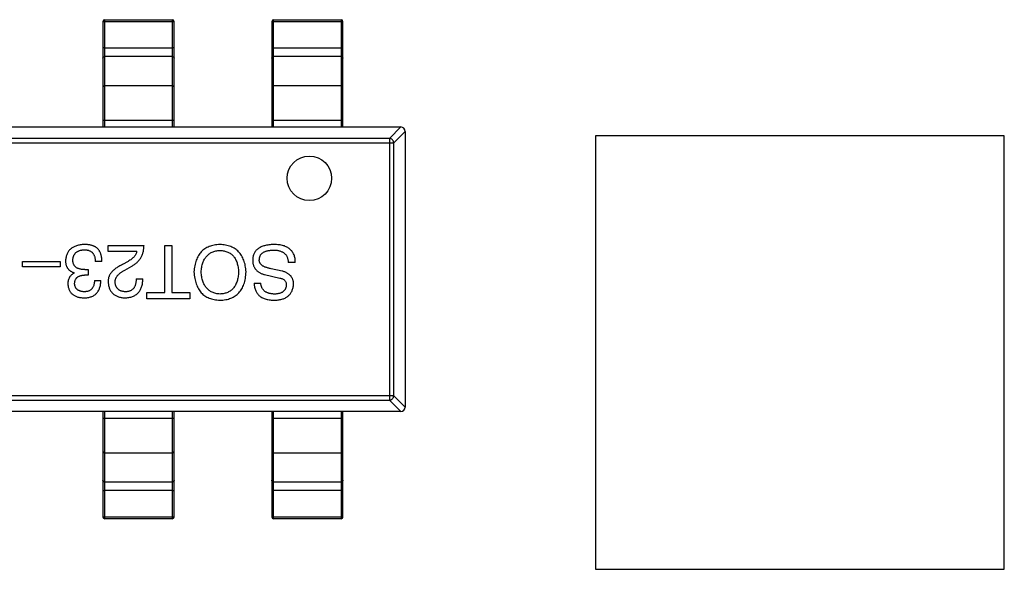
# Model space of a CAD drawing. Header units: millimetres. Extents: x 42 to 554, y 166 to 335.
# Tile 123 of 256: x 428 to 434, y 219 to 222. Entities that reach past the tile are written whole.
import ezdxf

# ---------------------------------------------------------------- set-up
doc = ezdxf.new("R2010")
doc.units = ezdxf.units.MM
doc.header["$LTSCALE"] = 30.734
doc.layers.get('0').update_dxf_attribs({"linetype": 'CONTINUOUS'})

msp = doc.modelspace()

# ---------------------------------------------------------------- linework, layer by layer
at = {"linetype": 'Continuous'}
for p, q in [((428.7076, 222.0973), (428.7076, 221.5039)), ((428.7176, 222.1073), (429.0976, 222.1073)), ((428.7176, 221.5039), (428.7176, 222.1073)), ((428.7176, 222.0979), (429.0976, 222.0979)), ((429.0976, 222.1073), (429.0976, 221.5039)), ((429.1076, 221.5039), (429.1076, 222.0973)), ((429.6576, 222.0973), (429.6576, 221.5039)), ((429.6676, 222.1073), (430.0476, 222.1073)), ((429.6676, 221.5039), (429.6676, 222.1073)), ((429.6676, 222.0979), (430.0476, 222.0979)), ((430.0476, 222.1073), (430.0476, 221.5039)), ((430.0576, 221.5039), (430.0576, 222.0973)), ((428.7176, 221.9484), (429.0976, 221.9484)), ((429.6676, 221.9484), (430.0476, 221.9484)), ((429.0976, 221.8996), (428.7176, 221.8996)), ((430.0476, 221.8996), (429.6676, 221.8996)), ((429.0976, 221.7355), (428.7176, 221.7355)), ((430.0476, 221.7355), (429.6676, 221.7355)), ((428.7076, 221.5429), (429.1076, 221.5429)), ((429.6576, 221.5429), (430.0576, 221.5429)), ((427.4326, 221.5039), (430.3826, 221.5039)), ((430.383, 221.5039), (430.3189, 221.4398)), ((430.3435, 221.4153), (430.4076, 221.4794)), ((430.4076, 221.4789), (430.4076, 219.9289)), ((427.4717, 221.4153), (430.3435, 221.4153)), ((430.3189, 221.4398), (427.4962, 221.4398)), ((430.3189, 221.4398), (430.3189, 219.968)), ((430.3435, 219.9926), (430.3435, 221.4153)), ((433.7775, 221.4539), (431.4775, 221.4539)), ((431.4775, 221.4539), (431.4775, 219.0164)), ((433.7775, 219.0164), (433.7775, 221.4539)), ((428.7372, 220.838), (428.9388, 220.838)), ((428.7372, 220.8036), (428.7372, 220.838)), ((428.8979, 220.8036), (428.7372, 220.8036)), ((429.0554, 220.838), (429.0947, 220.838)), ((429.0554, 220.5725), (429.0554, 220.838)), ((429.0947, 220.838), (429.0947, 220.5725)), ((428.2561, 220.7479), (428.4676, 220.7479)), ((428.2561, 220.7167), (428.2561, 220.7479)), ((428.4676, 220.7479), (428.4676, 220.7167)), ((428.7024, 220.7479), (428.6647, 220.7479)), ((428.8487, 220.7479), (428.8175, 220.7298)), ((428.4676, 220.7167), (428.2561, 220.7167)), ((428.6057, 220.702), (428.6237, 220.702)), ((428.6237, 220.702), (428.6237, 220.6708)), ((428.8306, 220.6987), (428.87, 220.7216)), ((429.7156, 220.6938), (429.6533, 220.7069)), ((429.7894, 220.7413), (429.7501, 220.7413)), ((428.5467, 220.6823), (428.5467, 220.6839)), ((428.6237, 220.6708), (428.604, 220.6708)), ((428.6598, 220.6397), (428.6958, 220.6397)), ((428.8946, 220.6495), (428.9323, 220.6495)), ((429.6173, 220.6741), (429.7025, 220.6544)), ((429.5583, 220.6249), (429.596, 220.6249)), ((428.9537, 220.5725), (429.0554, 220.5725)), ((428.9537, 220.538), (428.9537, 220.5725)), ((429.1963, 220.538), (428.9537, 220.538)), ((429.0947, 220.5725), (429.1963, 220.5725)), ((429.1963, 220.5725), (429.1963, 220.538)), ((430.3435, 219.9926), (427.4717, 219.9926)), ((430.4076, 219.9285), (430.3435, 219.9926)), ((427.4962, 219.968), (430.3189, 219.968)), ((430.3189, 219.968), (430.383, 219.9039)), ((430.3826, 219.9039), (427.4326, 219.9039)), ((428.7076, 219.9039), (428.7076, 219.3105)), ((429.1076, 219.865), (428.7076, 219.865)), ((428.7176, 219.3005), (428.7176, 219.9039)), ((429.0976, 219.9039), (429.0976, 219.3005)), ((429.1076, 219.3105), (429.1076, 219.9039)), ((429.6576, 219.9039), (429.6576, 219.3105)), ((430.0576, 219.865), (429.6576, 219.865)), ((429.6676, 219.3005), (429.6676, 219.9039)), ((430.0476, 219.9039), (430.0476, 219.3005)), ((430.0576, 219.3105), (430.0576, 219.9039)), ((428.7176, 219.6723), (429.0976, 219.6723)), ((429.6676, 219.6723), (430.0476, 219.6723)), ((428.7176, 219.5083), (429.0976, 219.5083)), ((429.6676, 219.5083), (430.0476, 219.5083)), ((429.0976, 219.4595), (428.7176, 219.4595)), ((430.0476, 219.4595), (429.6676, 219.4595)), ((429.0976, 219.31), (428.7176, 219.31)), ((430.0476, 219.31), (429.6676, 219.31)), ((429.0976, 219.3005), (428.7176, 219.3005)), ((430.0476, 219.3005), (429.6676, 219.3005)), ((431.4775, 219.0164), (433.7775, 219.0164))]:
    msp.add_line(p, q, dxfattribs=at)
msp.add_circle((429.8689, 221.2153), 0.125, dxfattribs=at)
for centre, radius, start, end in [((428.7176, 222.0973), 0.01, 90, 180), ((429.0976, 222.0973), 0.01, 0, 90), ((429.6676, 222.0973), 0.01, 90, 180), ((430.0476, 222.0973), 0.01, 0, 90), ((430.3826, 221.4789), 0.025, 0, 90), ((430.3826, 219.9289), 0.025, 270, 0), ((428.7176, 219.3105), 0.01, 180, 270), ((429.0976, 219.3105), 0.01, 270, 0), ((429.6676, 219.3105), 0.01, 180, 270), ((430.0476, 219.3105), 0.01, 270, 0)]:
    msp.add_arc(centre, radius, start, end, dxfattribs=at)
for points, knots in [([(428.7076, 222.0973), (428.7076, 222.0974), (428.7076, 222.0974), (428.7078, 222.0975), (428.708, 222.0975), (428.7085, 222.0976), (428.7094, 222.0977), (428.7106, 222.0977), (428.7121, 222.0978), (428.7138, 222.0978), (428.7156, 222.0979), (428.7169, 222.0979), (428.7176, 222.0979)], [0, 0, 0, 0, 0.007007, 0.022207, 0.046429, 0.079689, 0.172082, 0.296123, 0.447019, 0.619102, 0.806017, 1, 1, 1, 1]), ([(429.0976, 222.0979), (429.0982, 222.0979), (429.0995, 222.0979), (429.1013, 222.0978), (429.1031, 222.0978), (429.1045, 222.0977), (429.1058, 222.0977), (429.1066, 222.0976), (429.1071, 222.0975), (429.1073, 222.0975), (429.1075, 222.0974), (429.1076, 222.0974), (429.1076, 222.0973)], [0, 0, 0, 0, 0.193983, 0.380898, 0.552981, 0.703877, 0.827918, 0.920311, 0.953571, 0.977793, 0.992993, 1, 1, 1, 1]), ([(429.6576, 222.0973), (429.6576, 222.0974), (429.6576, 222.0974), (429.6578, 222.0975), (429.658, 222.0975), (429.6585, 222.0976), (429.6594, 222.0977), (429.6606, 222.0977), (429.6621, 222.0978), (429.6638, 222.0978), (429.6656, 222.0979), (429.6669, 222.0979), (429.6676, 222.0979)], [0, 0, 0, 0, 0.007007, 0.022207, 0.046429, 0.079689, 0.172082, 0.296123, 0.447019, 0.619102, 0.806017, 1, 1, 1, 1]), ([(430.0476, 222.0979), (430.0482, 222.0979), (430.0495, 222.0979), (430.0513, 222.0978), (430.0531, 222.0978), (430.0545, 222.0977), (430.0558, 222.0977), (430.0566, 222.0976), (430.0571, 222.0975), (430.0573, 222.0975), (430.0575, 222.0974), (430.0576, 222.0974), (430.0576, 222.0973)], [0, 0, 0, 0, 0.193983, 0.380898, 0.552981, 0.703877, 0.827918, 0.920311, 0.953571, 0.977793, 0.992993, 1, 1, 1, 1]), ([(428.7176, 221.9484), (428.7169, 221.9484), (428.7156, 221.9484), (428.7138, 221.9484), (428.7121, 221.9483), (428.7106, 221.9483), (428.7094, 221.9482), (428.7085, 221.9481), (428.708, 221.948), (428.7078, 221.948), (428.7076, 221.948), (428.7076, 221.9479), (428.7076, 221.9479)], [0, 0, 0, 0, 0.193983, 0.380898, 0.552981, 0.703877, 0.827918, 0.920311, 0.953571, 0.977793, 0.992993, 1, 1, 1, 1]), ([(429.1076, 221.9479), (429.1076, 221.9479), (429.1075, 221.948), (429.1073, 221.948), (429.1071, 221.948), (429.1066, 221.9481), (429.1058, 221.9482), (429.1045, 221.9483), (429.1031, 221.9483), (429.1013, 221.9484), (429.0995, 221.9484), (429.0982, 221.9484), (429.0976, 221.9484)], [0, 0, 0, 0, 0.007007, 0.022207, 0.046429, 0.079689, 0.172082, 0.296123, 0.447019, 0.619102, 0.806017, 1, 1, 1, 1]), ([(429.6676, 221.9484), (429.6669, 221.9484), (429.6656, 221.9484), (429.6638, 221.9484), (429.6621, 221.9483), (429.6606, 221.9483), (429.6594, 221.9482), (429.6585, 221.9481), (429.658, 221.948), (429.6578, 221.948), (429.6576, 221.948), (429.6576, 221.9479), (429.6576, 221.9479)], [0, 0, 0, 0, 0.193983, 0.380898, 0.552981, 0.703877, 0.827918, 0.920311, 0.953571, 0.977793, 0.992993, 1, 1, 1, 1]), ([(430.0576, 221.9479), (430.0576, 221.9479), (430.0575, 221.948), (430.0573, 221.948), (430.0571, 221.948), (430.0566, 221.9481), (430.0558, 221.9482), (430.0545, 221.9483), (430.0531, 221.9483), (430.0513, 221.9484), (430.0495, 221.9484), (430.0482, 221.9484), (430.0476, 221.9484)], [0, 0, 0, 0, 0.007007, 0.022207, 0.046429, 0.079689, 0.172082, 0.296123, 0.447019, 0.619102, 0.806017, 1, 1, 1, 1]), ([(428.7076, 221.8902), (428.7076, 221.8914), (428.7081, 221.8939), (428.7103, 221.8971), (428.7137, 221.8991), (428.7163, 221.8996), (428.7176, 221.8996)], [0, 0, 0, 0, 0.242809, 0.48985, 0.742832, 1, 1, 1, 1]), ([(429.0976, 221.8996), (429.0989, 221.8996), (429.1015, 221.8991), (429.1048, 221.8971), (429.107, 221.8939), (429.1076, 221.8914), (429.1076, 221.8902)], [0, 0, 0, 0, 0.257168, 0.51015, 0.757191, 1, 1, 1, 1]), ([(429.6576, 221.8902), (429.6576, 221.8914), (429.6581, 221.8939), (429.6603, 221.8971), (429.6637, 221.8991), (429.6663, 221.8996), (429.6676, 221.8996)], [0, 0, 0, 0, 0.242809, 0.48985, 0.742832, 1, 1, 1, 1]), ([(430.0476, 221.8996), (430.0489, 221.8996), (430.0515, 221.8991), (430.0548, 221.8971), (430.057, 221.8939), (430.0576, 221.8914), (430.0576, 221.8902)], [0, 0, 0, 0, 0.257168, 0.51015, 0.757191, 1, 1, 1, 1]), ([(428.7176, 221.7355), (428.7163, 221.7355), (428.7137, 221.7351), (428.7103, 221.733), (428.7081, 221.7299), (428.7076, 221.7274), (428.7076, 221.7261)], [0, 0, 0, 0, 0.257168, 0.51015, 0.757191, 1, 1, 1, 1]), ([(429.1076, 221.7261), (429.1076, 221.7274), (429.107, 221.7299), (429.1048, 221.733), (429.1015, 221.7351), (429.0989, 221.7355), (429.0976, 221.7355)], [0, 0, 0, 0, 0.242809, 0.48985, 0.742832, 1, 1, 1, 1]), ([(429.6676, 221.7355), (429.6663, 221.7355), (429.6637, 221.7351), (429.6603, 221.733), (429.6581, 221.7299), (429.6576, 221.7274), (429.6576, 221.7261)], [0, 0, 0, 0, 0.257168, 0.51015, 0.757191, 1, 1, 1, 1]), ([(430.0576, 221.7261), (430.0576, 221.7274), (430.057, 221.7299), (430.0548, 221.733), (430.0515, 221.7351), (430.0489, 221.7355), (430.0476, 221.7355)], [0, 0, 0, 0, 0.242809, 0.48985, 0.742832, 1, 1, 1, 1]), ([(430.3435, 221.4153), (430.3434, 221.4184), (430.3419, 221.4248), (430.3364, 221.4328), (430.3284, 221.4382), (430.3221, 221.4397), (430.3189, 221.4398)], [0, 0, 0, 0, 0.248875, 0.5, 0.751125, 1, 1, 1, 1]), ([(428.604, 220.843), (428.5999, 220.8428), (428.5919, 220.8424), (428.5803, 220.841), (428.5695, 220.8389), (428.5594, 220.8361), (428.55, 220.8328), (428.5415, 220.8287), (428.5336, 220.824), (428.5265, 220.8185), (428.5202, 220.8124), (428.5146, 220.8056), (428.5098, 220.7982), (428.5058, 220.79), (428.5025, 220.7813), (428.5001, 220.7718), (428.4983, 220.7617), (428.4977, 220.7547), (428.4975, 220.7512)], [0, 0, 0, 0, 0.078078, 0.151942, 0.221594, 0.28726, 0.350176, 0.409768, 0.467648, 0.523784, 0.578904, 0.634014, 0.689819, 0.746826, 0.805875, 0.867063, 0.931764, 1, 1, 1, 1]), ([(428.5385, 220.7561), (428.5386, 220.7583), (428.539, 220.7625), (428.5401, 220.7687), (428.5416, 220.7745), (428.5436, 220.7799), (428.546, 220.7849), (428.5488, 220.7896), (428.5523, 220.7937), (428.556, 220.7976), (428.5603, 220.801), (428.565, 220.804), (428.5701, 220.8066), (428.5757, 220.8088), (428.5818, 220.8105), (428.5883, 220.8119), (428.5952, 220.813), (428.6, 220.8133), (428.6024, 220.8134)], [0, 0, 0, 0, 0.068514, 0.133941, 0.195994, 0.255362, 0.312994, 0.369441, 0.424687, 0.480522, 0.537148, 0.594801, 0.654411, 0.716817, 0.781981, 0.850498, 0.923306, 1, 1, 1, 1]), ([(428.6024, 220.8134), (428.6049, 220.8134), (428.6096, 220.8133), (428.6165, 220.8125), (428.623, 220.8113), (428.629, 220.8094), (428.6346, 220.8072), (428.6396, 220.8044), (428.6442, 220.801), (428.6484, 220.7971), (428.6521, 220.7927), (428.6553, 220.7878), (428.658, 220.7824), (428.6603, 220.7765), (428.6622, 220.77), (428.6635, 220.7631), (428.6644, 220.7557), (428.6646, 220.7505), (428.6647, 220.7479)], [0, 0, 0, 0, 0.071272, 0.13882, 0.201858, 0.262757, 0.320043, 0.376709, 0.431462, 0.486034, 0.541209, 0.597703, 0.65589, 0.717768, 0.782056, 0.850407, 0.92277, 1, 1, 1, 1]), ([(428.6581, 220.8331), (428.6564, 220.8339), (428.6529, 220.8356), (428.6473, 220.8375), (428.6412, 220.8392), (428.6347, 220.8405), (428.6276, 220.8416), (428.6202, 220.8424), (428.6123, 220.8428), (428.6068, 220.8429), (428.604, 220.843)], [0, 0, 0, 0, 0.101955, 0.208983, 0.322698, 0.44339, 0.570851, 0.70629, 0.84885, 1, 1, 1, 1]), ([(428.7024, 220.7479), (428.7023, 220.7505), (428.7021, 220.7558), (428.7015, 220.7634), (428.7004, 220.7708), (428.6991, 220.7777), (428.6974, 220.7843), (428.6955, 220.7906), (428.6932, 220.7964), (428.6906, 220.802), (428.6877, 220.8071), (428.6845, 220.812), (428.6809, 220.8164), (428.677, 220.8205), (428.6728, 220.8242), (428.6682, 220.8275), (428.6633, 220.8306), (428.6599, 220.8323), (428.6581, 220.8331)], [0, 0, 0, 0, 0.078937, 0.154495, 0.226898, 0.296844, 0.363348, 0.427781, 0.48946, 0.549586, 0.607902, 0.664733, 0.720805, 0.776157, 0.831175, 0.886736, 0.943094, 1, 1, 1, 1]), ([(428.8979, 220.8036), (428.8973, 220.801), (428.8963, 220.7958), (428.893, 220.7882), (428.8887, 220.7809), (428.8831, 220.7738), (428.8763, 220.7669), (428.8682, 220.7603), (428.8589, 220.7538), (428.8522, 220.7499), (428.8487, 220.7479)], [0, 0, 0, 0, 0.103034, 0.208166, 0.318255, 0.434664, 0.559728, 0.695394, 0.841708, 1, 1, 1, 1]), ([(428.87, 220.7216), (428.8727, 220.7232), (428.8781, 220.7262), (428.8857, 220.7312), (428.8929, 220.7366), (428.8995, 220.7424), (428.9056, 220.7484), (428.9112, 220.7548), (428.9163, 220.7616), (428.9209, 220.7687), (428.925, 220.7762), (428.9285, 220.784), (428.9316, 220.7922), (428.934, 220.8007), (428.936, 220.8095), (428.9375, 220.8187), (428.9385, 220.8283), (428.9387, 220.8347), (428.9388, 220.838)], [0, 0, 0, 0, 0.065828, 0.130094, 0.192451, 0.254037, 0.313974, 0.373757, 0.433048, 0.492243, 0.551902, 0.611758, 0.672678, 0.734814, 0.798569, 0.863693, 0.930488, 1, 1, 1, 1]), ([(429.3654, 220.843), (429.3599, 220.8427), (429.3491, 220.8421), (429.3335, 220.8398), (429.3189, 220.8363), (429.3053, 220.8318), (429.2926, 220.826), (429.281, 220.8192), (429.2703, 220.8112), (429.2607, 220.8021), (429.252, 220.7918), (429.2443, 220.7805), (429.2376, 220.768), (429.232, 220.7543), (429.2273, 220.7395), (429.2237, 220.7236), (429.2209, 220.7066), (429.2199, 220.6949), (429.2195, 220.6889)], [0, 0, 0, 0, 0.069543, 0.135551, 0.198218, 0.258467, 0.316451, 0.372703, 0.428457, 0.483848, 0.539952, 0.597251, 0.656588, 0.718448, 0.783219, 0.851581, 0.92366, 1, 1, 1, 1]), ([(429.2605, 220.6889), (429.2608, 220.6935), (429.2614, 220.7026), (429.2634, 220.7156), (429.266, 220.7279), (429.2692, 220.7394), (429.2733, 220.7499), (429.2781, 220.7597), (429.2835, 220.7686), (429.2898, 220.7766), (429.2967, 220.7838), (429.3044, 220.7902), (429.3128, 220.7957), (429.3219, 220.8004), (429.3318, 220.8041), (429.3424, 220.807), (429.3536, 220.8092), (429.3614, 220.8098), (429.3654, 220.8102)], [0, 0, 0, 0, 0.077942, 0.152007, 0.221727, 0.288073, 0.351, 0.411526, 0.469701, 0.526016, 0.581668, 0.637084, 0.692684, 0.749573, 0.808409, 0.869306, 0.932836, 1, 1, 1, 1]), ([(429.5129, 220.6889), (429.5124, 220.6949), (429.5115, 220.7066), (429.5087, 220.7236), (429.505, 220.7395), (429.5003, 220.7543), (429.4946, 220.768), (429.4878, 220.7805), (429.4801, 220.7919), (429.4713, 220.8021), (429.4615, 220.8112), (429.4508, 220.8192), (429.4389, 220.826), (429.4261, 220.8318), (429.4123, 220.8363), (429.3976, 220.8398), (429.3818, 220.8421), (429.3709, 220.8427), (429.3654, 220.843)], [0, 0, 0, 0, 0.075921, 0.147605, 0.21565, 0.280144, 0.341762, 0.400894, 0.458022, 0.514147, 0.569605, 0.625256, 0.681857, 0.740217, 0.800617, 0.86368, 0.930079, 1, 1, 1, 1]), ([(429.3654, 220.8102), (429.3694, 220.8099), (429.3773, 220.8094), (429.3887, 220.8074), (429.3994, 220.8046), (429.4094, 220.801), (429.4186, 220.7964), (429.4271, 220.791), (429.4348, 220.7847), (429.4417, 220.7775), (429.448, 220.7694), (429.4535, 220.7605), (429.4581, 220.7506), (429.4621, 220.74), (429.4653, 220.7284), (429.4677, 220.716), (429.4695, 220.7027), (429.47, 220.6936), (429.4703, 220.6889)], [0, 0, 0, 0, 0.06765, 0.131591, 0.192902, 0.251442, 0.307964, 0.363592, 0.418442, 0.47374, 0.529963, 0.587768, 0.647917, 0.710953, 0.777434, 0.847168, 0.921622, 1, 1, 1, 1]), ([(429.6681, 220.843), (429.6634, 220.8428), (429.6543, 220.8424), (429.6411, 220.8411), (429.6287, 220.8391), (429.6173, 220.8365), (429.6067, 220.8333), (429.5971, 220.8294), (429.5882, 220.825), (429.5804, 220.8198), (429.5734, 220.8141), (429.5673, 220.8076), (429.5621, 220.8006), (429.5579, 220.7929), (429.5546, 220.7846), (429.552, 220.7756), (429.5505, 220.7661), (429.5502, 220.7595), (429.5501, 220.7561)], [0, 0, 0, 0, 0.08539, 0.165926, 0.241159, 0.312046, 0.378904, 0.441563, 0.500906, 0.55769, 0.612, 0.665045, 0.717904, 0.770385, 0.824307, 0.880048, 0.938483, 1, 1, 1, 1]), ([(429.5878, 220.761), (429.5879, 220.763), (429.5881, 220.7669), (429.5893, 220.7725), (429.591, 220.7778), (429.5933, 220.7827), (429.5962, 220.7872), (429.5998, 220.7913), (429.604, 220.7951), (429.6087, 220.7984), (429.614, 220.8014), (429.62, 220.8041), (429.6266, 220.8063), (429.6337, 220.8082), (429.6415, 220.8096), (429.6498, 220.8107), (429.6588, 220.8116), (429.6649, 220.8117), (429.6681, 220.8118)], [0, 0, 0, 0, 0.05617, 0.109836, 0.161504, 0.212099, 0.262487, 0.313111, 0.36568, 0.419737, 0.477556, 0.53817, 0.603387, 0.672532, 0.746929, 0.825941, 0.910245, 1, 1, 1, 1]), ([(429.7583, 220.8167), (429.7559, 220.8188), (429.7512, 220.8232), (429.7427, 220.8285), (429.7331, 220.833), (429.7224, 220.8367), (429.7105, 220.8395), (429.6974, 220.8415), (429.6831, 220.8427), (429.6732, 220.8429), (429.6681, 220.843)], [0, 0, 0, 0, 0.09804, 0.200818, 0.309803, 0.427378, 0.554601, 0.691373, 0.839613, 1, 1, 1, 1]), ([(429.6681, 220.8118), (429.6713, 220.8117), (429.6776, 220.8114), (429.6868, 220.8105), (429.6953, 220.809), (429.7032, 220.8069), (429.7105, 220.8044), (429.7173, 220.8013), (429.7233, 220.7976), (429.7288, 220.7935), (429.7336, 220.7888), (429.7379, 220.7836), (429.7416, 220.7779), (429.7444, 220.7715), (429.7468, 220.7647), (429.7486, 220.7574), (429.7497, 220.7495), (429.75, 220.7441), (429.7501, 220.7413)], [0, 0, 0, 0, 0.079335, 0.15404, 0.224955, 0.291021, 0.353982, 0.414027, 0.47178, 0.527247, 0.581879, 0.636096, 0.691322, 0.747597, 0.806328, 0.867466, 0.932039, 1, 1, 1, 1]), ([(429.7894, 220.7413), (429.7895, 220.7454), (429.7895, 220.7533), (429.7883, 220.7649), (429.7861, 220.7756), (429.7827, 220.7855), (429.7782, 220.7946), (429.7727, 220.8029), (429.7661, 220.8104), (429.7609, 220.8146), (429.7583, 220.8167)], [0, 0, 0, 0, 0.144278, 0.280018, 0.408467, 0.530887, 0.648749, 0.76463, 0.881475, 1, 1, 1, 1]), ([(428.4975, 220.7512), (428.4975, 220.749), (428.4976, 220.7448), (428.4982, 220.7387), (428.4991, 220.7329), (428.5005, 220.7273), (428.5022, 220.7221), (428.5043, 220.7171), (428.5068, 220.7124), (428.5097, 220.7081), (428.513, 220.704), (428.5167, 220.7002), (428.5207, 220.6968), (428.5251, 220.6936), (428.53, 220.6907), (428.5352, 220.6881), (428.5408, 220.6859), (428.5447, 220.6846), (428.5467, 220.6839)], [0, 0, 0, 0, 0.071215, 0.138707, 0.20396, 0.266995, 0.327734, 0.387609, 0.445602, 0.503345, 0.561136, 0.618597, 0.677672, 0.738255, 0.799989, 0.863961, 0.930555, 1, 1, 1, 1]), ([(428.6057, 220.702), (428.603, 220.702), (428.5977, 220.702), (428.5901, 220.7028), (428.583, 220.7037), (428.5764, 220.7053), (428.5703, 220.7071), (428.5647, 220.7094), (428.5597, 220.7122), (428.5553, 220.7154), (428.5513, 220.719), (428.5479, 220.7231), (428.5449, 220.7275), (428.5425, 220.7324), (428.5407, 220.7377), (428.5394, 220.7435), (428.5386, 220.7496), (428.5385, 220.7539), (428.5385, 220.7561)], [0, 0, 0, 0, 0.082495, 0.159728, 0.232496, 0.300725, 0.365163, 0.425859, 0.483728, 0.538892, 0.592921, 0.646195, 0.699968, 0.754746, 0.811387, 0.870806, 0.933482, 1, 1, 1, 1]), ([(429.5501, 220.7561), (429.5501, 220.7534), (429.5502, 220.7482), (429.551, 220.7405), (429.5523, 220.7333), (429.5542, 220.7264), (429.5565, 220.7199), (429.5594, 220.7138), (429.5628, 220.708), (429.5668, 220.7027), (429.5713, 220.6977), (429.5763, 220.6932), (429.5818, 220.689), (429.5879, 220.6853), (429.5945, 220.6819), (429.6016, 220.6788), (429.6092, 220.6762), (429.6146, 220.6748), (429.6173, 220.6741)], [0, 0, 0, 0, 0.069111, 0.134881, 0.198727, 0.259407, 0.319007, 0.377056, 0.434317, 0.491571, 0.548636, 0.606792, 0.666243, 0.727818, 0.791484, 0.858071, 0.927249, 1, 1, 1, 1]), ([(429.6533, 220.7069), (429.6504, 220.7075), (429.6448, 220.7086), (429.6367, 220.7105), (429.6292, 220.7127), (429.6223, 220.7151), (429.616, 220.7177), (429.6104, 220.7205), (429.6054, 220.7236), (429.6009, 220.7268), (429.5971, 220.7303), (429.5938, 220.734), (429.5913, 220.738), (429.5893, 220.7422), (429.588, 220.7466), (429.5872, 220.7512), (429.5872, 220.756), (429.5876, 220.7593), (429.5878, 220.761)], [0, 0, 0, 0, 0.0932, 0.181198, 0.26306, 0.339627, 0.41092, 0.477479, 0.538825, 0.596824, 0.650619, 0.702235, 0.751666, 0.79967, 0.847759, 0.896274, 0.946739, 1, 1, 1, 1]), ([(428.8175, 220.7298), (428.8141, 220.7283), (428.8075, 220.7252), (428.7981, 220.7202), (428.7893, 220.7151), (428.7812, 220.7097), (428.7738, 220.7042), (428.767, 220.6985), (428.761, 220.6926), (428.7557, 220.6865), (428.7509, 220.6803), (428.7469, 220.6738), (428.7436, 220.6672), (428.7408, 220.6604), (428.7389, 220.6534), (428.7376, 220.6463), (428.737, 220.6389), (428.7371, 220.634), (428.7372, 220.6315)], [0, 0, 0, 0, 0.082731, 0.161257, 0.236138, 0.307554, 0.375712, 0.440848, 0.502916, 0.562567, 0.619798, 0.675716, 0.73039, 0.78386, 0.837315, 0.890547, 0.944917, 1, 1, 1, 1]), ([(428.7765, 220.6298), (428.7764, 220.6315), (428.7763, 220.6347), (428.7766, 220.6395), (428.7774, 220.6443), (428.7786, 220.649), (428.7804, 220.6535), (428.7826, 220.658), (428.7852, 220.6625), (428.7885, 220.6668), (428.792, 220.6711), (428.7962, 220.6753), (428.8008, 220.6794), (428.8058, 220.6835), (428.8113, 220.6874), (428.8173, 220.6913), (428.8238, 220.6951), (428.8283, 220.6975), (428.8306, 220.6987)], [0, 0, 0, 0, 0.052237, 0.103888, 0.155485, 0.207395, 0.259864, 0.31356, 0.369176, 0.4266, 0.486836, 0.550048, 0.61567, 0.685271, 0.75824, 0.834614, 0.915635, 1, 1, 1, 1]), ([(429.7796, 220.6216), (429.7795, 220.6239), (429.7794, 220.6282), (429.7787, 220.6345), (429.7774, 220.6406), (429.7757, 220.6464), (429.7734, 220.652), (429.7707, 220.6572), (429.7674, 220.6621), (429.7636, 220.6668), (429.7594, 220.6712), (429.7546, 220.6753), (429.7493, 220.6791), (429.7436, 220.6826), (429.7373, 220.6859), (429.7305, 220.6888), (429.7233, 220.6916), (429.7182, 220.693), (429.7156, 220.6938)], [0, 0, 0, 0, 0.063238, 0.123934, 0.183175, 0.240763, 0.297716, 0.35399, 0.41043, 0.466931, 0.525151, 0.585145, 0.647083, 0.711121, 0.778546, 0.84866, 0.922421, 1, 1, 1, 1]), ([(428.5467, 220.6823), (428.5438, 220.6809), (428.5382, 220.6781), (428.5308, 220.6725), (428.5245, 220.666), (428.5193, 220.6586), (428.5154, 220.6502), (428.5126, 220.641), (428.5109, 220.6308), (428.5107, 220.6237), (428.5106, 220.62)], [0, 0, 0, 0, 0.125227, 0.244792, 0.361427, 0.478215, 0.59667, 0.722058, 0.856314, 1, 1, 1, 1]), ([(428.5483, 220.6233), (428.5484, 220.6251), (428.5486, 220.6288), (428.5494, 220.634), (428.5506, 220.6389), (428.5523, 220.6434), (428.5543, 220.6477), (428.5569, 220.6515), (428.5597, 220.6551), (428.563, 220.6582), (428.5667, 220.661), (428.5709, 220.6635), (428.5754, 220.6656), (428.5803, 220.6674), (428.5857, 220.6687), (428.5914, 220.6698), (428.5976, 220.6706), (428.6019, 220.6707), (428.604, 220.6708)], [0, 0, 0, 0, 0.067741, 0.131599, 0.192143, 0.249977, 0.306453, 0.361639, 0.416449, 0.471489, 0.527582, 0.584873, 0.644974, 0.70814, 0.77492, 0.845909, 0.920585, 1, 1, 1, 1]), ([(428.6008, 220.543), (428.6045, 220.5431), (428.6119, 220.5433), (428.6225, 220.5447), (428.6325, 220.5466), (428.6416, 220.5495), (428.6502, 220.5529), (428.658, 220.5572), (428.665, 220.5621), (428.6714, 220.5679), (428.677, 220.5743), (428.6819, 220.5815), (428.686, 220.5894), (428.6895, 220.5981), (428.6922, 220.6075), (428.6942, 220.6176), (428.6955, 220.6284), (428.6957, 220.6358), (428.6958, 220.6397)], [0, 0, 0, 0, 0.073232, 0.142595, 0.207997, 0.270074, 0.329156, 0.386529, 0.441846, 0.496976, 0.551877, 0.607941, 0.665637, 0.725446, 0.788542, 0.855101, 0.925196, 1, 1, 1, 1]), ([(428.6598, 220.6397), (428.6597, 220.6372), (428.6595, 220.6323), (428.6586, 220.6252), (428.6574, 220.6186), (428.6557, 220.6125), (428.6536, 220.6069), (428.651, 220.6018), (428.6481, 220.5971), (428.6447, 220.5929), (428.6409, 220.5892), (428.6366, 220.586), (428.632, 220.5833), (428.6269, 220.5812), (428.6213, 220.5794), (428.6154, 220.5782), (428.609, 220.5775), (428.6047, 220.5774), (428.6024, 220.5774)], [0, 0, 0, 0, 0.078134, 0.15164, 0.221358, 0.286689, 0.348614, 0.407697, 0.464247, 0.520153, 0.574432, 0.629291, 0.684538, 0.742032, 0.801329, 0.863637, 0.930123, 1, 1, 1, 1]), ([(428.8306, 220.543), (428.8347, 220.5432), (428.8425, 220.5435), (428.8539, 220.5452), (428.8645, 220.5475), (428.8744, 220.5506), (428.8835, 220.5546), (428.8918, 220.5593), (428.8994, 220.5648), (428.9062, 220.5711), (428.9122, 220.5782), (428.9174, 220.5861), (428.9219, 220.5948), (428.9255, 220.6042), (428.9284, 220.6144), (428.9305, 220.6254), (428.9318, 220.6372), (428.9321, 220.6453), (428.9323, 220.6495)], [0, 0, 0, 0, 0.07282, 0.141057, 0.2062, 0.267672, 0.326735, 0.383519, 0.439188, 0.494454, 0.549628, 0.605958, 0.66397, 0.72402, 0.787502, 0.854127, 0.925065, 1, 1, 1, 1]), ([(428.8946, 220.6495), (428.8945, 220.6466), (428.8943, 220.641), (428.8934, 220.6328), (428.8922, 220.6251), (428.8904, 220.6181), (428.8882, 220.6116), (428.8857, 220.6056), (428.8826, 220.6002), (428.8791, 220.5954), (428.8752, 220.5911), (428.8708, 220.5874), (428.866, 220.5843), (428.8608, 220.5817), (428.8551, 220.5798), (428.8489, 220.5784), (428.8424, 220.5776), (428.8379, 220.5774), (428.8356, 220.5774)], [0, 0, 0, 0, 0.082594, 0.15978, 0.232961, 0.301462, 0.365595, 0.426678, 0.484662, 0.540809, 0.595146, 0.648401, 0.702272, 0.757102, 0.813447, 0.872233, 0.934055, 1, 1, 1, 1]), ([(429.2195, 220.6889), (429.2199, 220.6826), (429.2209, 220.6705), (429.2237, 220.6529), (429.2273, 220.6366), (429.232, 220.6213), (429.2376, 220.6072), (429.2443, 220.5943), (429.252, 220.5826), (429.2606, 220.5719), (429.2703, 220.5625), (429.281, 220.5543), (429.2926, 220.5472), (429.3053, 220.5413), (429.3189, 220.5367), (429.3335, 220.5332), (429.3491, 220.5308), (429.3599, 220.5302), (429.3654, 220.5298)], [0, 0, 0, 0, 0.077567, 0.150676, 0.219857, 0.285465, 0.347921, 0.407823, 0.465422, 0.52175, 0.577087, 0.632521, 0.688224, 0.745558, 0.804966, 0.866649, 0.931596, 1, 1, 1, 1]), ([(429.3654, 220.5643), (429.3614, 220.5646), (429.3536, 220.5653), (429.3423, 220.5675), (429.3318, 220.5704), (429.3219, 220.5743), (429.3128, 220.5791), (429.3044, 220.5847), (429.2967, 220.5912), (429.2898, 220.5986), (429.2835, 220.6069), (429.2781, 220.6161), (429.2733, 220.6261), (429.2692, 220.637), (429.266, 220.6487), (429.2634, 220.6613), (429.2614, 220.6748), (429.2608, 220.6841), (429.2605, 220.6889)], [0, 0, 0, 0, 0.066185, 0.128757, 0.188826, 0.247016, 0.303201, 0.358331, 0.413554, 0.469092, 0.525618, 0.584057, 0.64487, 0.708721, 0.775674, 0.846303, 0.920903, 1, 1, 1, 1]), ([(429.4703, 220.6889), (429.47, 220.684), (429.4695, 220.6746), (429.4677, 220.661), (429.4654, 220.6482), (429.4621, 220.6363), (429.4581, 220.6254), (429.4535, 220.6153), (429.448, 220.6061), (429.4418, 220.5978), (429.4348, 220.5904), (429.4271, 220.5839), (429.4186, 220.5783), (429.4094, 220.5737), (429.3995, 220.5699), (429.3888, 220.5671), (429.3773, 220.5651), (429.3694, 220.5646), (429.3654, 220.5643)], [0, 0, 0, 0, 0.079527, 0.154518, 0.225493, 0.292262, 0.355914, 0.416367, 0.47473, 0.531171, 0.586124, 0.640791, 0.696133, 0.751962, 0.809861, 0.870342, 0.93333, 1, 1, 1, 1]), ([(429.3654, 220.5298), (429.371, 220.5301), (429.382, 220.5306), (429.3979, 220.5328), (429.4129, 220.5362), (429.4268, 220.5407), (429.4396, 220.5465), (429.4515, 220.5535), (429.4624, 220.5617), (429.4721, 220.5711), (429.4809, 220.5817), (429.4886, 220.5935), (429.4953, 220.6065), (429.5009, 220.6207), (429.5055, 220.636), (429.509, 220.6526), (429.5117, 220.6703), (429.5125, 220.6826), (429.5129, 220.6889)], [0, 0, 0, 0, 0.069152, 0.134813, 0.197211, 0.256568, 0.314021, 0.370015, 0.425333, 0.480469, 0.536197, 0.593559, 0.65308, 0.715045, 0.780396, 0.8495, 0.922535, 1, 1, 1, 1]), ([(429.7025, 220.6544), (429.7054, 220.654), (429.7108, 220.6531), (429.7182, 220.6505), (429.7245, 220.6471), (429.7297, 220.6427), (429.7337, 220.6374), (429.7366, 220.6313), (429.7383, 220.6243), (429.7385, 220.6193), (429.7386, 220.6167)], [0, 0, 0, 0, 0.148023, 0.281917, 0.403558, 0.517739, 0.629599, 0.744162, 0.865862, 1, 1, 1, 1]), ([(428.5106, 220.62), (428.5109, 220.617), (428.5113, 220.6112), (428.5129, 220.6028), (428.5151, 220.5949), (428.5179, 220.5875), (428.5214, 220.5808), (428.5255, 220.5745), (428.5302, 220.5688), (428.5356, 220.5637), (428.5415, 220.5591), (428.5482, 220.5552), (428.5554, 220.5517), (428.5633, 220.5489), (428.5718, 220.5465), (428.5809, 220.5448), (428.5906, 220.5435), (428.5973, 220.5431), (428.6008, 220.543)], [0, 0, 0, 0, 0.067521, 0.132139, 0.193339, 0.252064, 0.309083, 0.364848, 0.420021, 0.475612, 0.532002, 0.589602, 0.649896, 0.712634, 0.778603, 0.848416, 0.922155, 1, 1, 1, 1]), ([(428.6024, 220.5774), (428.6003, 220.5775), (428.5963, 220.5777), (428.5905, 220.5784), (428.5851, 220.5794), (428.58, 220.5807), (428.5753, 220.5824), (428.571, 220.5845), (428.567, 220.5869), (428.5634, 220.5896), (428.5602, 220.5926), (428.5574, 220.5961), (428.5549, 220.5997), (428.5528, 220.6038), (428.5511, 220.6082), (428.5498, 220.613), (428.5488, 220.618), (428.5485, 220.6215), (428.5483, 220.6233)], [0, 0, 0, 0, 0.078051, 0.151197, 0.220412, 0.286742, 0.34933, 0.409464, 0.467368, 0.52298, 0.578639, 0.633998, 0.690142, 0.746855, 0.805868, 0.867776, 0.932345, 1, 1, 1, 1]), ([(428.7372, 220.6315), (428.7375, 220.6281), (428.738, 220.6215), (428.7396, 220.6119), (428.7418, 220.603), (428.7447, 220.5946), (428.7483, 220.5869), (428.7525, 220.5798), (428.7574, 220.5733), (428.7629, 220.5674), (428.7691, 220.5622), (428.776, 220.5575), (428.7835, 220.5535), (428.7917, 220.5501), (428.8005, 220.5474), (428.81, 220.5452), (428.8201, 220.5437), (428.8271, 220.5432), (428.8306, 220.543)], [0, 0, 0, 0, 0.070688, 0.137741, 0.201612, 0.262778, 0.321223, 0.378455, 0.434411, 0.490146, 0.546362, 0.603392, 0.662208, 0.723401, 0.787372, 0.85442, 0.925153, 1, 1, 1, 1]), ([(428.8356, 220.5774), (428.8333, 220.5775), (428.8289, 220.5777), (428.8225, 220.5784), (428.8166, 220.5797), (428.811, 220.5811), (428.8059, 220.5831), (428.8011, 220.5854), (428.7968, 220.5882), (428.7928, 220.5912), (428.7894, 220.5948), (428.7863, 220.5986), (428.7836, 220.6029), (428.7813, 220.6075), (428.7796, 220.6126), (428.7781, 220.618), (428.777, 220.6238), (428.7767, 220.6278), (428.7765, 220.6298)], [0, 0, 0, 0, 0.076112, 0.148436, 0.216883, 0.281466, 0.34298, 0.402356, 0.459881, 0.51546, 0.571111, 0.62658, 0.683162, 0.741007, 0.801404, 0.863825, 0.930544, 1, 1, 1, 1]), ([(429.5583, 220.6249), (429.5585, 220.6211), (429.5589, 220.6136), (429.5606, 220.6028), (429.5632, 220.5927), (429.5666, 220.5834), (429.5708, 220.5747), (429.576, 220.5669), (429.582, 220.5598), (429.5889, 220.5534), (429.5967, 220.5479), (429.6053, 220.543), (429.6148, 220.5389), (429.6251, 220.5356), (429.6363, 220.533), (429.6483, 220.5311), (429.6612, 220.53), (429.6701, 220.5299), (429.6747, 220.5298)], [0, 0, 0, 0, 0.067746, 0.131468, 0.192012, 0.249947, 0.305924, 0.360562, 0.415062, 0.46941, 0.524967, 0.582613, 0.642659, 0.706195, 0.77304, 0.844305, 0.919608, 1, 1, 1, 1]), ([(429.6714, 220.5643), (429.6685, 220.5644), (429.6628, 220.5648), (429.6546, 220.5658), (429.6469, 220.5673), (429.6397, 220.5692), (429.6331, 220.5715), (429.627, 220.5742), (429.6215, 220.5774), (429.6164, 220.5809), (429.6119, 220.585), (429.6081, 220.5895), (429.6046, 220.5943), (429.6018, 220.5996), (429.5995, 220.6053), (429.5977, 220.6115), (429.5965, 220.6181), (429.5961, 220.6226), (429.596, 220.6249)], [0, 0, 0, 0, 0.080942, 0.15724, 0.229821, 0.297692, 0.36242, 0.423911, 0.482196, 0.539298, 0.594482, 0.64892, 0.70322, 0.758404, 0.815258, 0.874182, 0.93522, 1, 1, 1, 1]), ([(429.7386, 220.6167), (429.7386, 220.6147), (429.7385, 220.6107), (429.7377, 220.6049), (429.7363, 220.5994), (429.7345, 220.5944), (429.7321, 220.5897), (429.7292, 220.5855), (429.7257, 220.5816), (429.7218, 220.5781), (429.7173, 220.575), (429.7123, 220.5723), (429.7067, 220.57), (429.7007, 220.568), (429.6941, 220.5666), (429.687, 220.5653), (429.6793, 220.5646), (429.6741, 220.5644), (429.6714, 220.5643)], [0, 0, 0, 0, 0.06343, 0.124222, 0.181144, 0.236526, 0.290131, 0.343393, 0.396288, 0.450954, 0.506479, 0.565175, 0.627059, 0.692946, 0.76251, 0.836996, 0.915797, 1, 1, 1, 1]), ([(429.6747, 220.5298), (429.6787, 220.53), (429.6866, 220.5304), (429.698, 220.5318), (429.7087, 220.5339), (429.7186, 220.5366), (429.7278, 220.5401), (429.7363, 220.5441), (429.744, 220.5489), (429.7509, 220.5543), (429.7572, 220.5604), (429.7627, 220.5672), (429.7674, 220.5747), (429.7714, 220.5827), (429.7746, 220.5915), (429.777, 220.601), (429.7788, 220.6111), (429.7793, 220.6181), (429.7796, 220.6216)], [0, 0, 0, 0, 0.077604, 0.150579, 0.220083, 0.285578, 0.347594, 0.407359, 0.464757, 0.520774, 0.5761, 0.631449, 0.687327, 0.744836, 0.804268, 0.865895, 0.931164, 1, 1, 1, 1]), ([(430.3189, 219.968), (430.3221, 219.9681), (430.3284, 219.9696), (430.3364, 219.9751), (430.3419, 219.9831), (430.3434, 219.9894), (430.3435, 219.9926)], [0, 0, 0, 0, 0.248875, 0.5, 0.751125, 1, 1, 1, 1]), ([(428.7076, 219.6817), (428.7076, 219.6805), (428.7081, 219.678), (428.7103, 219.6749), (428.7137, 219.6728), (428.7163, 219.6723), (428.7176, 219.6723)], [0, 0, 0, 0, 0.242809, 0.48985, 0.742832, 1, 1, 1, 1]), ([(429.0976, 219.6723), (429.0989, 219.6723), (429.1015, 219.6728), (429.1048, 219.6749), (429.107, 219.678), (429.1076, 219.6805), (429.1076, 219.6817)], [0, 0, 0, 0, 0.257168, 0.51015, 0.757191, 1, 1, 1, 1]), ([(429.6576, 219.6817), (429.6576, 219.6805), (429.6581, 219.678), (429.6603, 219.6749), (429.6637, 219.6728), (429.6663, 219.6723), (429.6676, 219.6723)], [0, 0, 0, 0, 0.242809, 0.48985, 0.742832, 1, 1, 1, 1]), ([(430.0476, 219.6723), (430.0489, 219.6723), (430.0515, 219.6728), (430.0548, 219.6749), (430.057, 219.678), (430.0576, 219.6805), (430.0576, 219.6817)], [0, 0, 0, 0, 0.257168, 0.51015, 0.757191, 1, 1, 1, 1]), ([(428.7176, 219.5083), (428.7163, 219.5083), (428.7137, 219.5087), (428.7103, 219.5108), (428.7081, 219.5139), (428.7076, 219.5164), (428.7076, 219.5177)], [0, 0, 0, 0, 0.257168, 0.51015, 0.757191, 1, 1, 1, 1]), ([(429.1076, 219.5177), (429.1076, 219.5164), (429.107, 219.5139), (429.1048, 219.5108), (429.1015, 219.5087), (429.0989, 219.5083), (429.0976, 219.5083)], [0, 0, 0, 0, 0.242809, 0.48985, 0.742832, 1, 1, 1, 1]), ([(429.6676, 219.5083), (429.6663, 219.5083), (429.6637, 219.5087), (429.6603, 219.5108), (429.6581, 219.5139), (429.6576, 219.5164), (429.6576, 219.5177)], [0, 0, 0, 0, 0.257168, 0.51015, 0.757191, 1, 1, 1, 1]), ([(430.0576, 219.5177), (430.0576, 219.5164), (430.057, 219.5139), (430.0548, 219.5108), (430.0515, 219.5087), (430.0489, 219.5083), (430.0476, 219.5083)], [0, 0, 0, 0, 0.242809, 0.48985, 0.742832, 1, 1, 1, 1]), ([(428.7076, 219.46), (428.7076, 219.46), (428.7076, 219.4599), (428.7078, 219.4599), (428.708, 219.4598), (428.7085, 219.4598), (428.7094, 219.4597), (428.7106, 219.4596), (428.7121, 219.4595), (428.7138, 219.4595), (428.7156, 219.4595), (428.7169, 219.4595), (428.7176, 219.4595)], [0, 0, 0, 0, 0.007007, 0.022207, 0.046429, 0.079689, 0.172082, 0.296123, 0.447019, 0.619102, 0.806017, 1, 1, 1, 1]), ([(429.0976, 219.4595), (429.0982, 219.4595), (429.0995, 219.4595), (429.1013, 219.4595), (429.1031, 219.4595), (429.1045, 219.4596), (429.1058, 219.4597), (429.1066, 219.4598), (429.1071, 219.4598), (429.1073, 219.4599), (429.1075, 219.4599), (429.1076, 219.46), (429.1076, 219.46)], [0, 0, 0, 0, 0.193983, 0.380898, 0.552981, 0.703877, 0.827918, 0.920311, 0.953571, 0.977793, 0.992993, 1, 1, 1, 1]), ([(429.6576, 219.46), (429.6576, 219.46), (429.6576, 219.4599), (429.6578, 219.4599), (429.658, 219.4598), (429.6585, 219.4598), (429.6594, 219.4597), (429.6606, 219.4596), (429.6621, 219.4595), (429.6638, 219.4595), (429.6656, 219.4595), (429.6669, 219.4595), (429.6676, 219.4595)], [0, 0, 0, 0, 0.007007, 0.022207, 0.046429, 0.079689, 0.172082, 0.296123, 0.447019, 0.619102, 0.806017, 1, 1, 1, 1]), ([(430.0476, 219.4595), (430.0482, 219.4595), (430.0495, 219.4595), (430.0513, 219.4595), (430.0531, 219.4595), (430.0545, 219.4596), (430.0558, 219.4597), (430.0566, 219.4598), (430.0571, 219.4598), (430.0573, 219.4599), (430.0575, 219.4599), (430.0576, 219.46), (430.0576, 219.46)], [0, 0, 0, 0, 0.193983, 0.380898, 0.552981, 0.703877, 0.827918, 0.920311, 0.953571, 0.977793, 0.992993, 1, 1, 1, 1]), ([(428.7176, 219.31), (428.7169, 219.31), (428.7156, 219.31), (428.7138, 219.31), (428.7121, 219.3101), (428.7106, 219.3101), (428.7094, 219.3102), (428.7085, 219.3103), (428.708, 219.3104), (428.7078, 219.3104), (428.7076, 219.3104), (428.7076, 219.3105), (428.7076, 219.3105)], [0, 0, 0, 0, 0.193983, 0.380898, 0.552981, 0.703877, 0.827918, 0.920311, 0.953571, 0.977793, 0.992993, 1, 1, 1, 1]), ([(429.1076, 219.3105), (429.1076, 219.3105), (429.1075, 219.3104), (429.1073, 219.3104), (429.1071, 219.3104), (429.1066, 219.3103), (429.1058, 219.3102), (429.1045, 219.3101), (429.1031, 219.3101), (429.1013, 219.31), (429.0995, 219.31), (429.0982, 219.31), (429.0976, 219.31)], [0, 0, 0, 0, 0.007007, 0.022207, 0.046429, 0.079689, 0.172082, 0.296123, 0.447019, 0.619102, 0.806017, 1, 1, 1, 1]), ([(429.6676, 219.31), (429.6669, 219.31), (429.6656, 219.31), (429.6638, 219.31), (429.6621, 219.3101), (429.6606, 219.3101), (429.6594, 219.3102), (429.6585, 219.3103), (429.658, 219.3104), (429.6578, 219.3104), (429.6576, 219.3104), (429.6576, 219.3105), (429.6576, 219.3105)], [0, 0, 0, 0, 0.193983, 0.380898, 0.552981, 0.703877, 0.827918, 0.920311, 0.953571, 0.977793, 0.992993, 1, 1, 1, 1]), ([(430.0576, 219.3105), (430.0576, 219.3105), (430.0575, 219.3104), (430.0573, 219.3104), (430.0571, 219.3104), (430.0566, 219.3103), (430.0558, 219.3102), (430.0545, 219.3101), (430.0531, 219.3101), (430.0513, 219.31), (430.0495, 219.31), (430.0482, 219.31), (430.0476, 219.31)], [0, 0, 0, 0, 0.007007, 0.022207, 0.046429, 0.079689, 0.172082, 0.296123, 0.447019, 0.619102, 0.806017, 1, 1, 1, 1])]:
    msp.add_open_spline(points, degree=3, knots=knots, dxfattribs=at)

doc.saveas('drawing.dxf')
